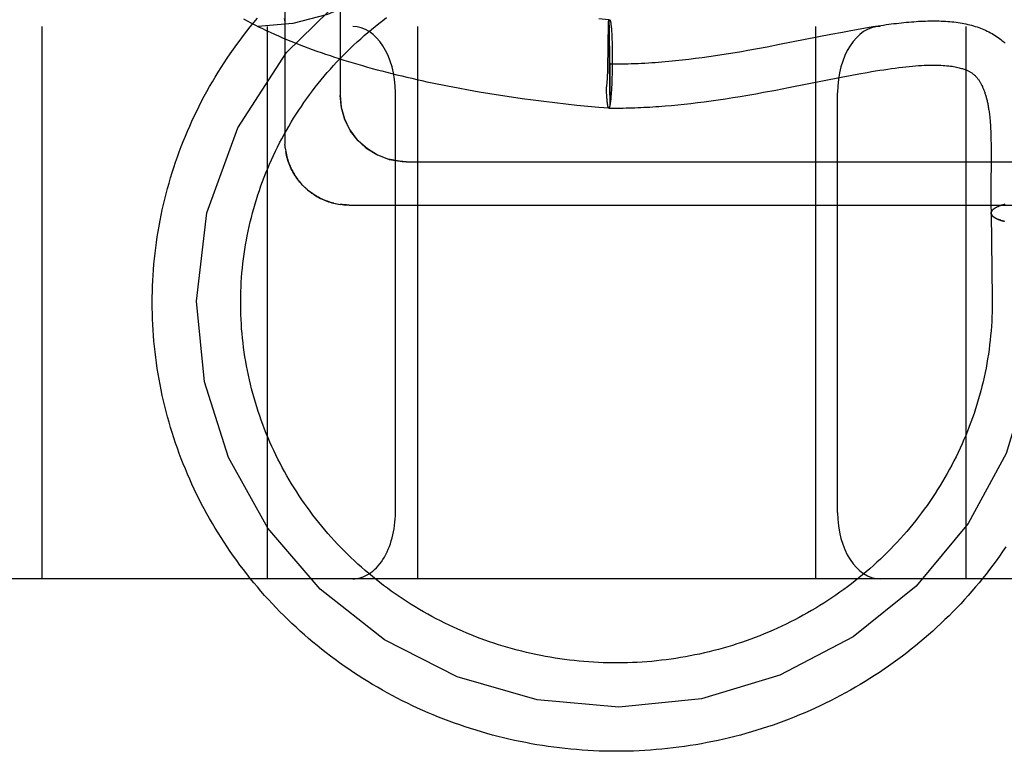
# Model space of a CAD drawing. Header units: inches. Extents: x 0 to 215, y 0 to 139.
# Tile 62 of 111: x 125.074 to 125.296, y 50.323 to 50.488. Entities that reach past the tile are written whole.
import ezdxf

# ---------------------------------------------------------------- set-up
doc = ezdxf.new("R2010")
doc.units = ezdxf.units.IN
doc.header["$LTSCALE"] = 11.804375
doc.header["$MEASUREMENT"] = 0
doc.linetypes.add('HIDDEN', pattern=[0.2, 0.1, -0.1])
doc.layers.add('DEFAULT_2', color=8, linetype='HIDDEN')

msp = doc.modelspace()

# ---------------------------------------------------------------- linework, layer by layer
at = {"layer": 'DEFAULT_2', "color": 8, "linetype": 'HIDDEN'}
for p, q in [((125.13352, 50.65019), (125.13352, 50.46086)), ((125.14602, 50.64408), (125.14602, 50.47118)), ((123.36352, 50.48678), (125.56852, 50.48678)), ((125.07852, 50.48678), (125.07852, 50.36178)), ((125.12952, 50.48678), (125.12952, 50.36178)), ((125.16352, 50.48678), (125.16352, 50.36178)), ((125.20678, 50.4883), (125.20451, 50.48851)), ((125.20672, 50.4859), (125.20673, 50.48653)), ((125.20675, 50.48781), (125.20678, 50.4883)), ((125.20675, 50.48781), (125.207, 50.46879)), ((125.2068, 50.4881), (125.2068, 50.488)), ((125.2068, 50.488), (125.20681, 50.4879)), ((125.20681, 50.4879), (125.20682, 50.4877)), ((125.20682, 50.4877), (125.20683, 50.48739)), ((125.20683, 50.48739), (125.20684, 50.48691)), ((125.20684, 50.48691), (125.20686, 50.48595)), ((125.20734, 50.48659), (125.20736, 50.48635)), ((125.25352, 50.48678), (125.25352, 50.36178)), ((125.26406, 50.48632), (125.2653, 50.48653)), ((125.2653, 50.48653), (125.26652, 50.48673)), ((125.26652, 50.48673), (125.26773, 50.48692)), ((125.28752, 50.48678), (125.28752, 50.36178)), ((125.20668, 50.48408), (125.20672, 50.4859)), ((125.20686, 50.48595), (125.2069, 50.48414)), ((125.2069, 50.48414), (125.20695, 50.48078)), ((125.20736, 50.48635), (125.20738, 50.4861)), ((125.20738, 50.4861), (125.2074, 50.48583)), ((125.2074, 50.48583), (125.20742, 50.48555)), ((125.20742, 50.48555), (125.20744, 50.48526)), ((125.20744, 50.48526), (125.20745, 50.48496)), ((125.20745, 50.48496), (125.20747, 50.48465)), ((125.20747, 50.48465), (125.20748, 50.48432)), ((125.20748, 50.48432), (125.2075, 50.48382)), ((125.24542, 50.48273), (125.25701, 50.48502)), ((125.25701, 50.48502), (125.25962, 50.48551)), ((125.25962, 50.48551), (125.26154, 50.48587)), ((125.26154, 50.48587), (125.26281, 50.4861)), ((125.26281, 50.4861), (125.26406, 50.48632)), ((125.2075, 50.48382), (125.20752, 50.48329)), ((125.20752, 50.48329), (125.20754, 50.48275)), ((125.20754, 50.48275), (125.20755, 50.48218)), ((125.20755, 50.48218), (125.20756, 50.4816)), ((125.24043, 50.48178), (125.24258, 50.48218)), ((125.24258, 50.48218), (125.24542, 50.48273)), ((125.20659, 50.47848), (125.20663, 50.48092)), ((125.20663, 50.48092), (125.20665, 50.48171)), ((125.20695, 50.48078), (125.20699, 50.47636)), ((125.20756, 50.4816), (125.20757, 50.48101)), ((125.20757, 50.48101), (125.20757, 50.48041)), ((125.20757, 50.48041), (125.20757, 50.4798)), ((125.20757, 50.4798), (125.20757, 50.47898)), ((125.22641, 50.47956), (125.22791, 50.47976)), ((125.22791, 50.47976), (125.22941, 50.47997)), ((125.22941, 50.47997), (125.2309, 50.48019)), ((125.2309, 50.48019), (125.23239, 50.48041)), ((125.23239, 50.48041), (125.23387, 50.48065)), ((125.23387, 50.48065), (125.23534, 50.48089)), ((125.23534, 50.48089), (125.2368, 50.48114)), ((125.2368, 50.48114), (125.23826, 50.48139)), ((125.23826, 50.48139), (125.24043, 50.48178)), ((125.20655, 50.47684), (125.20657, 50.47746)), ((125.20657, 50.47746), (125.20659, 50.47848)), ((125.20757, 50.47815), (125.20755, 50.47733)), ((125.20757, 50.47898), (125.20757, 50.47815)), ((125.2249, 50.47938), (125.22641, 50.47956)), ((125.20649, 50.47519), (125.20651, 50.47565)), ((125.20653, 50.47624), (125.20655, 50.47684)), ((125.20699, 50.47636), (125.20701, 50.47284)), ((125.20751, 50.4753), (125.20749, 50.47472)), ((125.20752, 50.4759), (125.20751, 50.4753)), ((125.20754, 50.47651), (125.20752, 50.4759)), ((125.20755, 50.47733), (125.20754, 50.47651)), ((125.24744, 50.47293), (125.25935, 50.47528)), ((125.25935, 50.47528), (125.26135, 50.47566)), ((125.26135, 50.47566), (125.26332, 50.47603)), ((125.20742, 50.47305), (125.20739, 50.47253)), ((125.20744, 50.47359), (125.20742, 50.47305)), ((125.20747, 50.47414), (125.20744, 50.47359)), ((125.20749, 50.47472), (125.20747, 50.47414)), ((125.15852, 50.37678), (125.15852, 50.47178)), ((125.17269, 50.47285), (125.17507, 50.47242)), ((125.17507, 50.47242), (125.17747, 50.47199)), ((125.17747, 50.47199), (125.17988, 50.47159)), ((125.17988, 50.47159), (125.18231, 50.47121)), ((125.18231, 50.47121), (125.18474, 50.47084)), ((125.18474, 50.47084), (125.18719, 50.47049)), ((125.20627, 50.47234), (125.20625, 50.47284)), ((125.20626, 50.47267), (125.20625, 50.47284)), ((125.20628, 50.47202), (125.20627, 50.47234)), ((125.2063, 50.47171), (125.20628, 50.47202)), ((125.20632, 50.47141), (125.2063, 50.47171)), ((125.20633, 50.47112), (125.20632, 50.47141)), ((125.20635, 50.47085), (125.20633, 50.47112)), ((125.20637, 50.47058), (125.20635, 50.47085)), ((125.20701, 50.47284), (125.20702, 50.47091)), ((125.20702, 50.47091), (125.20701, 50.46988)), ((125.20728, 50.47098), (125.20726, 50.4707)), ((125.2073, 50.47127), (125.20728, 50.47098)), ((125.20732, 50.47157), (125.2073, 50.47127)), ((125.20735, 50.47188), (125.20732, 50.47157)), ((125.20737, 50.4722), (125.20735, 50.47188)), ((125.20739, 50.47253), (125.20737, 50.4722)), ((125.23484, 50.47067), (125.23653, 50.47095)), ((125.23653, 50.47095), (125.23826, 50.47124)), ((125.23826, 50.47124), (125.24002, 50.47155)), ((125.24002, 50.47155), (125.24181, 50.47187)), ((125.24181, 50.47187), (125.24458, 50.47239)), ((125.24458, 50.47239), (125.24744, 50.47293)), ((125.25852, 50.37678), (125.25852, 50.47178)), ((125.18719, 50.47049), (125.18965, 50.47015)), ((125.18965, 50.47015), (125.19212, 50.46984)), ((125.19212, 50.46984), (125.19459, 50.46954)), ((125.19459, 50.46954), (125.19707, 50.46926)), ((125.19707, 50.46926), (125.19955, 50.46899)), ((125.19955, 50.46899), (125.20204, 50.46874)), ((125.20204, 50.46874), (125.20453, 50.46851)), ((125.20639, 50.47033), (125.20637, 50.47058)), ((125.20641, 50.47008), (125.20639, 50.47033)), ((125.20642, 50.46998), (125.2064, 50.47021)), ((125.2065, 50.46926), (125.20649, 50.46935)), ((125.20651, 50.46918), (125.2065, 50.46928)), ((125.20654, 50.46904), (125.20652, 50.46912)), ((125.20655, 50.46894), (125.20654, 50.46904)), ((125.20656, 50.46887), (125.20655, 50.46896)), ((125.20657, 50.46881), (125.20656, 50.46889)), ((125.20659, 50.46874), (125.20657, 50.46883)), ((125.2066, 50.46869), (125.20659, 50.46877)), ((125.20701, 50.46901), (125.207, 50.46879)), ((125.20701, 50.46988), (125.20701, 50.46936)), ((125.20701, 50.46936), (125.20701, 50.46901)), ((125.20726, 50.4707), (125.20723, 50.47044)), ((125.22094, 50.46891), (125.22238, 50.46904)), ((125.22238, 50.46904), (125.22384, 50.46919)), ((125.22384, 50.46919), (125.22533, 50.46936)), ((125.22533, 50.46936), (125.22684, 50.46954)), ((125.22684, 50.46954), (125.22837, 50.46973)), ((125.22837, 50.46973), (125.22994, 50.46994)), ((125.22994, 50.46994), (125.23154, 50.47017)), ((125.23154, 50.47017), (125.23317, 50.47042)), ((125.23317, 50.47042), (125.23484, 50.47067)), ((125.20453, 50.46851), (125.20678, 50.46832)), ((125.29322, 50.46197), (125.29324, 50.46112)), ((125.29324, 50.46112), (125.29326, 50.46023)), ((125.29326, 50.46023), (125.29327, 50.45932)), ((125.1336, 50.4593), (125.13366, 50.45886)), ((125.13365, 50.45891), (125.13372, 50.45845)), ((125.29327, 50.45932), (125.29327, 50.45837)), ((125.29327, 50.45837), (125.29327, 50.45689)), ((125.16102, 50.45617), (125.38102, 50.45617)), ((125.29327, 50.45689), (125.29325, 50.45426)), ((125.13776, 50.45061), (125.13745, 50.45093)), ((125.29322, 50.45136), (125.29321, 50.44945)), ((125.13805, 50.45034), (125.13773, 50.45064)), ((125.13834, 50.45007), (125.13801, 50.45037)), ((125.13863, 50.44981), (125.13829, 50.45011)), ((125.29321, 50.44945), (125.29321, 50.4481)), ((125.14491, 50.4467), (125.14531, 50.44662)), ((125.14645, 50.44645), (125.14602, 50.4465)), ((125.29321, 50.4481), (125.29322, 50.44666)), ((125.29553, 50.44627), (125.29537, 50.44621)), ((125.29566, 50.44631), (125.2955, 50.44626)), ((125.2958, 50.44636), (125.29563, 50.4463)), ((125.29594, 50.4464), (125.29577, 50.44635)), ((125.29619, 50.44647), (125.29605, 50.44643)), ((125.29638, 50.44653), (125.29619, 50.44647)), ((125.29327, 50.44454), (125.29351, 50.42527)), ((125.295, 50.44607), (125.29428, 50.44574)), ((125.29514, 50.44613), (125.295, 50.44607)), ((125.29527, 50.44618), (125.29512, 50.44612)), ((125.29539, 50.44622), (125.29524, 50.44617)), ((125.29351, 50.42527), (125.29352, 50.42428)), ((125.67852, 50.36178), (123.36352, 50.36178))]:
    msp.add_line(p, q, dxfattribs=at)
for points in [[(125.19806, 50.61178), (125.19766, 50.59769), (125.19647, 50.58366), (125.19447, 50.56989), (125.19163, 50.55648), (125.18781, 50.54335), (125.18313, 50.53123), (125.17774, 50.52054), (125.17171, 50.51134), (125.16521, 50.50372), (125.15823, 50.49756), (125.15086, 50.49281), (125.14318, 50.48944), (125.1353, 50.48744), (125.12741, 50.48678)], [(125.11352, 50.4246), (125.11588, 50.44456), (125.12284, 50.46383), (125.13386, 50.48088), (125.14873, 50.49541), (125.16658, 50.5064), (125.18618, 50.51324), (125.20736, 50.5158)], [(125.10352, 50.42428), (125.10353, 50.42552), (125.10355, 50.42677), (125.10359, 50.42801), (125.10364, 50.42925), (125.10372, 50.43049), (125.1038, 50.43173), (125.1039, 50.43297), (125.10402, 50.43421), (125.10416, 50.43545), (125.10431, 50.43668), (125.10447, 50.43792), (125.10465, 50.43915), (125.10485, 50.44038), (125.10506, 50.4416), (125.10529, 50.44283), (125.10553, 50.44405), (125.10579, 50.44527), (125.10606, 50.44648), (125.10635, 50.44769), (125.10665, 50.4489), (125.10697, 50.45011), (125.10731, 50.45131), (125.10766, 50.45251), (125.10802, 50.4537), (125.1084, 50.45489), (125.1088, 50.45607), (125.10921, 50.45725), (125.10963, 50.45842), (125.11007, 50.45959), (125.11053, 50.46076), (125.111, 50.46192), (125.11148, 50.46307), (125.11198, 50.46422), (125.1125, 50.46536), (125.11302, 50.46649), (125.11357, 50.46762), (125.11412, 50.46874), (125.11469, 50.46986), (125.11528, 50.47097), (125.11588, 50.47207), (125.11649, 50.47316), (125.11712, 50.47425), (125.11776, 50.47533), (125.11841, 50.4764), (125.11908, 50.47747), (125.11976, 50.47852), (125.12046, 50.47957), (125.12116, 50.48061), (125.12188, 50.48165), (125.12262, 50.48267), (125.12337, 50.48368), (125.12413, 50.48469), (125.1249, 50.48569), (125.12569, 50.48667), (125.12648, 50.48765), (125.12729, 50.48862)], [(125.12352, 50.42428), (125.12352, 50.4247), (125.12353, 50.42575), (125.12356, 50.42681), (125.1236, 50.42787), (125.12366, 50.42893), (125.12373, 50.42999), (125.12381, 50.43104), (125.12391, 50.43209), (125.12402, 50.43315), (125.12415, 50.4342), (125.12429, 50.43525), (125.12445, 50.4363), (125.12462, 50.43734), (125.1248, 50.43839), (125.125, 50.43943), (125.12521, 50.44047), (125.12544, 50.4415), (125.12568, 50.44253), (125.12593, 50.44356), (125.1262, 50.44459), (125.12648, 50.44561), (125.12678, 50.44663), (125.12709, 50.44765), (125.12741, 50.44866), (125.12775, 50.44967), (125.1281, 50.45067), (125.12846, 50.45167), (125.12884, 50.45266), (125.12923, 50.45365), (125.12963, 50.45464), (125.13005, 50.45561), (125.13048, 50.45659), (125.13092, 50.45756), (125.13138, 50.45852), (125.13185, 50.45948), (125.13233, 50.46043), (125.13283, 50.46137), (125.13333, 50.46231), (125.13385, 50.46324), (125.13439, 50.46416), (125.13493, 50.46508), (125.13549, 50.46599), (125.13606, 50.4669), (125.13664, 50.46779), (125.13724, 50.46868), (125.13784, 50.46957), (125.13846, 50.47044), (125.13909, 50.47131), (125.13973, 50.47217), (125.14038, 50.47302), (125.14105, 50.47386), (125.14172, 50.47469), (125.14241, 50.47552), (125.1431, 50.47634), (125.14381, 50.47714), (125.14453, 50.47794), (125.14526, 50.47873), (125.146, 50.47951), (125.14675, 50.48028), (125.14751, 50.48105), (125.14828, 50.4818), (125.14906, 50.48254), (125.14985, 50.48327), (125.15066, 50.484), (125.15147, 50.48471), (125.15229, 50.48541), (125.15312, 50.48611), (125.15395, 50.48679), (125.1548, 50.48746), (125.15566, 50.48812), (125.15652, 50.48877)], [(125.13338, 50.48859), (125.13343, 50.48823), (125.13347, 50.48785), (125.1335, 50.48748), (125.13352, 50.48711), (125.13352, 50.48685)], [(125.12415, 50.48847), (125.12498, 50.48802), (125.12583, 50.48758), (125.12669, 50.48714), (125.12755, 50.4867), (125.12843, 50.48627), (125.12932, 50.48585), (125.13022, 50.48544), (125.13113, 50.48503), (125.13204, 50.48462), (125.13297, 50.48422), (125.13391, 50.48383), (125.13485, 50.48344), (125.13581, 50.48305), (125.13677, 50.48268), (125.13774, 50.4823), (125.13872, 50.48193), (125.13971, 50.48157), (125.14071, 50.48121), (125.14171, 50.48086), (125.14272, 50.48051), (125.14375, 50.48017), (125.14477, 50.47983), (125.14581, 50.4795), (125.14686, 50.47917), (125.14791, 50.47884), (125.14897, 50.47852), (125.15003, 50.47821), (125.15111, 50.4779), (125.15219, 50.47759), (125.15327, 50.47729), (125.15437, 50.47699), (125.15547, 50.4767), (125.15658, 50.47641), (125.15769, 50.47613), (125.15881, 50.47585), (125.15994, 50.47558), (125.16107, 50.47531), (125.16221, 50.47504), (125.16335, 50.47478), (125.1645, 50.47453), (125.16566, 50.47427), (125.16682, 50.47403), (125.16798, 50.47378), (125.16915, 50.47354), (125.17033, 50.47331), (125.17269, 50.47285)], [(125.1335, 50.48748), (125.13352, 50.48711), (125.13352, 50.48685)], [(125.20673, 50.48653), (125.20675, 50.4876), (125.20675, 50.48781)], [(125.20675, 50.48781), (125.20677, 50.48787), (125.20678, 50.48793), (125.2068, 50.48798), (125.20681, 50.48803), (125.20682, 50.48808), (125.20684, 50.48812), (125.20685, 50.48816), (125.20687, 50.48819), (125.20688, 50.48822), (125.2069, 50.48824), (125.20691, 50.48826), (125.20692, 50.48828), (125.20694, 50.48829), (125.20695, 50.4883), (125.20697, 50.4883), (125.20697, 50.4883)], [(125.20678, 50.4883), (125.20678, 50.48829), (125.20678, 50.48828), (125.20679, 50.48827), (125.20679, 50.48825), (125.20679, 50.48823), (125.20679, 50.4882), (125.2068, 50.48817), (125.2068, 50.48814), (125.2068, 50.4881)], [(125.20697, 50.4883), (125.20698, 50.4883), (125.207, 50.48829), (125.20701, 50.48828), (125.20702, 50.48827), (125.20704, 50.48825), (125.20705, 50.48823), (125.20707, 50.4882), (125.20708, 50.48817), (125.20709, 50.48814), (125.20711, 50.4881), (125.20712, 50.48806), (125.20713, 50.48801), (125.20715, 50.48796), (125.20716, 50.4879), (125.20717, 50.48784), (125.20719, 50.48778), (125.2072, 50.48771), (125.20721, 50.48764), (125.20722, 50.48756), (125.20724, 50.48748), (125.20725, 50.4874), (125.20726, 50.48731), (125.20727, 50.48722), (125.20728, 50.48712), (125.2073, 50.48702), (125.20731, 50.48692), (125.20732, 50.48681), (125.20733, 50.4867), (125.20734, 50.48659)], [(125.26773, 50.48692), (125.26893, 50.48709), (125.26952, 50.48718), (125.27011, 50.48726), (125.27069, 50.48733), (125.27127, 50.48741), (125.27185, 50.48747), (125.27242, 50.48754), (125.27299, 50.4876), (125.27355, 50.48766), (125.27411, 50.48772), (125.27467, 50.48777), (125.27522, 50.48781), (125.27577, 50.48785), (125.27631, 50.48789), (125.27685, 50.48793), (125.27739, 50.48795), (125.27792, 50.48798), (125.27844, 50.488), (125.27897, 50.48801), (125.27948, 50.48802), (125.28, 50.48803), (125.28051, 50.48803), (125.28101, 50.48802), (125.28151, 50.48801), (125.282, 50.48799), (125.28249, 50.48797), (125.28298, 50.48794), (125.28346, 50.48791), (125.28394, 50.48787), (125.28441, 50.48783), (125.28487, 50.48778), (125.28534, 50.48772), (125.28579, 50.48766), (125.28624, 50.48759), (125.28669, 50.48751), (125.28713, 50.48743), (125.28757, 50.48734), (125.288, 50.48724), (125.28842, 50.48714), (125.28884, 50.48703), (125.28926, 50.48692), (125.28967, 50.48679), (125.29008, 50.48666), (125.29047, 50.48653), (125.29087, 50.48638), (125.29126, 50.48623), (125.29164, 50.48607), (125.29202, 50.4859), (125.29239, 50.48573), (125.29276, 50.48554), (125.29312, 50.48535), (125.29347, 50.48515), (125.29382, 50.48495), (125.29417, 50.48473), (125.29451, 50.48451), (125.29484, 50.48428), (125.29516, 50.48404), (125.29549, 50.48379), (125.2958, 50.48353), (125.29611, 50.48326), (125.29641, 50.48299)], [(125.20665, 50.48171), (125.20666, 50.48266), (125.20667, 50.48339)], [(125.20667, 50.48339), (125.20668, 50.48374), (125.20668, 50.48391), (125.20668, 50.48408)], [(125.20688, 50.4783), (125.20759, 50.4783), (125.20831, 50.4783), (125.20902, 50.4783), (125.20974, 50.47831), (125.21045, 50.47832), (125.21116, 50.47834), (125.21188, 50.47836), (125.21265, 50.47839), (125.21342, 50.47842), (125.21419, 50.47846), (125.21497, 50.4785), (125.21574, 50.47854), (125.2165, 50.47859), (125.21727, 50.47864), (125.21804, 50.4787), (125.21881, 50.47876), (125.21957, 50.47883), (125.22034, 50.47889), (125.2211, 50.47897), (125.22186, 50.47904), (125.22262, 50.47912), (125.22338, 50.4792), (125.2249, 50.47938)], [(125.26332, 50.47603), (125.26526, 50.47638), (125.26621, 50.47654), (125.26715, 50.4767), (125.26807, 50.47685), (125.26898, 50.47699), (125.26987, 50.47712), (125.27074, 50.47725), (125.27159, 50.47736), (125.27242, 50.47747), (125.27323, 50.47757), (125.27401, 50.47766), (125.27476, 50.47773), (125.27549, 50.4778), (125.27619, 50.47786), (125.27687, 50.47791), (125.27752, 50.47795), (125.27815, 50.47798), (125.27875, 50.478), (125.27933, 50.47802), (125.27989, 50.47803), (125.28043, 50.47803), (125.28095, 50.47802), (125.28145, 50.47801), (125.28193, 50.47799), (125.28239, 50.47796), (125.28283, 50.47793), (125.28326, 50.47789), (125.28367, 50.47785), (125.28406, 50.4778), (125.28444, 50.47775), (125.28479, 50.47769), (125.28513, 50.47763), (125.28545, 50.47757), (125.28575, 50.4775), (125.28603, 50.47743), (125.28629, 50.47736), (125.28654, 50.47729), (125.28677, 50.47722), (125.28698, 50.47715), (125.28719, 50.47708), (125.28738, 50.47701), (125.28756, 50.47694), (125.28774, 50.47686), (125.2879, 50.47679), (125.28806, 50.47671), (125.28821, 50.47664), (125.28835, 50.47656), (125.28849, 50.47649), (125.28862, 50.47641), (125.28875, 50.47633), (125.28887, 50.47625), (125.28899, 50.47617), (125.2891, 50.47608), (125.28921, 50.476), (125.28932, 50.47591), (125.28942, 50.47582), (125.28953, 50.47573), (125.28963, 50.47564), (125.28973, 50.47554), (125.28982, 50.47545), (125.28992, 50.47534), (125.29001, 50.47524), (125.2901, 50.47513), (125.29019, 50.47502), (125.29028, 50.47491), (125.29037, 50.47479), (125.29046, 50.47466), (125.29055, 50.47453), (125.29063, 50.4744), (125.29072, 50.47427), (125.2908, 50.47413), (125.29088, 50.47399), (125.29097, 50.47384), (125.29105, 50.47369), (125.29112, 50.47354), (125.2912, 50.47338), (125.29128, 50.47322), (125.29135, 50.47306), (125.29142, 50.47289), (125.29149, 50.47273), (125.29156, 50.47256), (125.29163, 50.47238), (125.29169, 50.47221), (125.29176, 50.47203), (125.29182, 50.47184), (125.29188, 50.47166), (125.29194, 50.47147), (125.292, 50.47127), (125.29206, 50.47107), (125.29212, 50.47087), (125.29218, 50.47066), (125.29223, 50.47045), (125.29228, 50.47024), (125.29234, 50.47002), (125.29239, 50.46979), (125.29244, 50.46956), (125.29249, 50.46933), (125.29254, 50.46909), (125.29258, 50.46885), (125.29263, 50.4686), (125.29267, 50.46835), (125.29271, 50.46809), (125.29275, 50.46782), (125.29279, 50.46755), (125.29283, 50.46728), (125.29287, 50.467), (125.2929, 50.46671), (125.29294, 50.46642), (125.29297, 50.46613), (125.293, 50.46584), (125.29302, 50.46555), (125.29305, 50.46525), (125.29307, 50.46495), (125.2931, 50.46462), (125.29312, 50.46428), (125.29314, 50.46393), (125.29316, 50.46356), (125.29318, 50.46317), (125.29319, 50.46278), (125.29321, 50.46238), (125.29322, 50.46197)], [(125.20651, 50.47565), (125.20652, 50.47584), (125.20653, 50.47624)], [(125.20625, 50.47284), (125.20627, 50.47295), (125.20629, 50.47307), (125.20632, 50.4732), (125.20633, 50.47333), (125.20635, 50.47346), (125.20637, 50.4736), (125.20639, 50.47375), (125.2064, 50.4739), (125.20642, 50.47405), (125.20643, 50.47421), (125.20644, 50.47436), (125.20645, 50.47453), (125.20646, 50.47469), (125.20647, 50.47485), (125.20649, 50.47519)], [(125.14602, 50.47117), (125.14626, 50.46851), (125.14698, 50.46588), (125.14817, 50.46343), (125.1498, 50.46121), (125.15186, 50.45929), (125.15431, 50.45776), (125.15708, 50.4567), (125.16006, 50.4562), (125.16102, 50.45617)], [(125.15447, 50.45768), (125.15217, 50.45906), (125.15011, 50.46088), (125.14839, 50.46309), (125.14709, 50.46561), (125.14629, 50.46836), (125.14602, 50.47117)], [(125.20649, 50.46937), (125.20648, 50.46946), (125.20647, 50.46956), (125.20645, 50.46966), (125.20644, 50.46976), (125.20643, 50.46987), (125.20642, 50.46998)], [(125.20654, 50.46902), (125.20652, 50.46909), (125.20651, 50.4692)], [(125.20678, 50.4683), (125.20678, 50.4683), (125.20676, 50.46831), (125.20675, 50.46832), (125.20673, 50.46833), (125.20672, 50.46835), (125.20671, 50.46837), (125.20669, 50.46839), (125.20668, 50.46842), (125.20667, 50.46846), (125.20665, 50.46849), (125.20664, 50.46854), (125.20663, 50.46858), (125.20661, 50.46863), (125.2066, 50.46869)], [(125.20678, 50.4683), (125.2074, 50.4683), (125.20805, 50.4683), (125.20871, 50.4683), (125.20936, 50.4683), (125.21002, 50.46831), (125.21068, 50.46833), (125.21134, 50.46834), (125.212, 50.46836), (125.21267, 50.46838), (125.21334, 50.46841), (125.21401, 50.46844), (125.21469, 50.46847), (125.21536, 50.4685), (125.21605, 50.46854), (125.21673, 50.46858), (125.21742, 50.46863), (125.21812, 50.46868), (125.21882, 50.46873), (125.21952, 50.46879), (125.22094, 50.46891)], [(125.207, 50.46879), (125.20699, 50.46873), (125.20697, 50.46867), (125.20696, 50.46862), (125.20695, 50.46857), (125.20693, 50.46853), (125.20692, 50.46849), (125.2069, 50.46845), (125.20689, 50.46842), (125.20688, 50.46839), (125.20686, 50.46836), (125.20685, 50.46834), (125.20683, 50.46833), (125.20682, 50.46831), (125.2068, 50.46831), (125.20679, 50.4683), (125.20678, 50.4683)], [(125.207, 50.46879), (125.20699, 50.46873), (125.20697, 50.46868), (125.20696, 50.46863), (125.20695, 50.46858), (125.20693, 50.46853), (125.20692, 50.46849), (125.2069, 50.46846), (125.20689, 50.46843), (125.20688, 50.4684), (125.20686, 50.46837), (125.20685, 50.46835), (125.20683, 50.46834), (125.20682, 50.46833), (125.20681, 50.46832), (125.20679, 50.46832)], [(125.20723, 50.47044), (125.20721, 50.47019), (125.20719, 50.47007), (125.20718, 50.46996), (125.20717, 50.46984), (125.20715, 50.46974), (125.20714, 50.46963), (125.20713, 50.46953), (125.20711, 50.46943), (125.2071, 50.46934), (125.20709, 50.46925), (125.20707, 50.46916), (125.20706, 50.46908), (125.20705, 50.469), (125.20703, 50.46893), (125.20702, 50.46886), (125.207, 50.46879)], [(125.20678, 50.46832), (125.20678, 50.46832), (125.20676, 50.46832), (125.20675, 50.46833), (125.20674, 50.46835), (125.20672, 50.46837), (125.20671, 50.46839), (125.20669, 50.46841), (125.20668, 50.46844)], [(125.13352, 50.46086), (125.13352, 50.46047), (125.13354, 50.46008)], [(125.13361, 50.45926), (125.13357, 50.45967), (125.13354, 50.46008)], [(125.13371, 50.45852), (125.13378, 50.45813), (125.13386, 50.45775), (125.13395, 50.45737), (125.13405, 50.45699), (125.13416, 50.45661), (125.13428, 50.45624), (125.13441, 50.45587), (125.13455, 50.4555), (125.1347, 50.45514), (125.13486, 50.45478), (125.13503, 50.45442), (125.13521, 50.45407), (125.13539, 50.45373), (125.13559, 50.45339), (125.1358, 50.45306), (125.13601, 50.45273), (125.13624, 50.45241), (125.13647, 50.45209), (125.13672, 50.45178), (125.13697, 50.45148), (125.13722, 50.45118)], [(125.13749, 50.45089), (125.13718, 50.45123), (125.13692, 50.45153), (125.13667, 50.45183), (125.13643, 50.45214), (125.1362, 50.45246), (125.13597, 50.4528), (125.13574, 50.45314), (125.13553, 50.45349), (125.13533, 50.45384), (125.13515, 50.45419), (125.13497, 50.45454), (125.13479, 50.45492), (125.13462, 50.45531), (125.13448, 50.45568), (125.13434, 50.45606), (125.13421, 50.45645), (125.13408, 50.45685), (125.13398, 50.45724), (125.13388, 50.45764), (125.13379, 50.45804), (125.13372, 50.45845)], [(125.16102, 50.45617), (125.15946, 50.45625), (125.15692, 50.45674)], [(125.29325, 50.45426), (125.29324, 50.45313), (125.29322, 50.45136)], [(125.14458, 50.44677), (125.14422, 50.44687), (125.14387, 50.44697), (125.14352, 50.44708), (125.14317, 50.4472), (125.14282, 50.44732), (125.14247, 50.44746), (125.14213, 50.44761), (125.14178, 50.44777), (125.14144, 50.44794), (125.14111, 50.44811), (125.14078, 50.4483), (125.14046, 50.44849), (125.14013, 50.44869), (125.13981, 50.44891), (125.1395, 50.44913), (125.13919, 50.44936), (125.13888, 50.4496), (125.13858, 50.44985)], [(125.13863, 50.44981), (125.13894, 50.44956), (125.13924, 50.44932), (125.13956, 50.44908), (125.13988, 50.44886), (125.14021, 50.44864), (125.14055, 50.44844), (125.14089, 50.44824), (125.14123, 50.44805), (125.14158, 50.44787), (125.14193, 50.4477), (125.14229, 50.44754), (125.14265, 50.44739), (125.14302, 50.44725), (125.14339, 50.44712), (125.14377, 50.447), (125.14414, 50.44689), (125.14452, 50.44679), (125.14495, 50.44669)], [(125.14529, 50.44662), (125.14568, 50.44655), (125.14606, 50.44649)], [(125.14802, 50.44636), (125.14784, 50.44636), (125.14748, 50.44637), (125.14712, 50.44639), (125.14675, 50.44642), (125.14638, 50.44645)], [(125.14645, 50.44645), (125.14684, 50.44641), (125.14724, 50.44638), (125.14763, 50.44637), (125.14802, 50.44636)], [(125.14802, 50.44636), (125.37238, 50.44636)], [(125.29322, 50.44666), (125.29323, 50.4459), (125.29325, 50.44512), (125.29326, 50.44452)], [(125.29623, 50.44649), (125.29608, 50.44644), (125.29591, 50.44639)], [(125.29326, 50.44452), (125.29326, 50.44455), (125.29326, 50.44461), (125.29327, 50.44466), (125.29328, 50.44472), (125.2933, 50.44477), (125.29332, 50.44483), (125.29334, 50.44488), (125.29337, 50.44494), (125.2934, 50.44499), (125.29344, 50.44505), (125.29348, 50.4451), (125.29352, 50.44516), (125.29357, 50.44521), (125.29363, 50.44526), (125.29368, 50.44532), (125.29374, 50.44537)], [(125.29634, 50.44265), (125.29612, 50.4427), (125.29598, 50.44274), (125.29584, 50.44278), (125.29571, 50.44281), (125.29557, 50.44286), (125.29544, 50.4429), (125.29532, 50.44294), (125.29519, 50.44298), (125.29507, 50.44302), (125.29496, 50.44307), (125.29485, 50.44311), (125.29474, 50.44316), (125.29463, 50.4432), (125.29453, 50.44325), (125.29443, 50.4433), (125.29434, 50.44335), (125.29424, 50.44339), (125.29416, 50.44344), (125.29407, 50.44349), (125.294, 50.44354), (125.29392, 50.44359), (125.29385, 50.44364), (125.29378, 50.44369), (125.29372, 50.44375), (125.29366, 50.4438), (125.2936, 50.44385), (125.29355, 50.4439), (125.2935, 50.44396), (125.29346, 50.44401), (125.29342, 50.44406), (125.29339, 50.44412), (125.29336, 50.44417), (125.29333, 50.44422), (125.29331, 50.44428), (125.29329, 50.44433), (125.29328, 50.44439), (125.29327, 50.44444), (125.29326, 50.4445)], [(125.29428, 50.44574), (125.29419, 50.44568), (125.29411, 50.44563), (125.29403, 50.44558), (125.29395, 50.44553), (125.29388, 50.44548), (125.29381, 50.44542), (125.29374, 50.44537), (125.29368, 50.44532), (125.29363, 50.44526), (125.29357, 50.44521), (125.29352, 50.44515), (125.29348, 50.4451), (125.29344, 50.44504), (125.2934, 50.44499), (125.29337, 50.44493), (125.29334, 50.44488), (125.29332, 50.44482), (125.2933, 50.44477), (125.29329, 50.44471), (125.29328, 50.44466), (125.29327, 50.4446), (125.29327, 50.44455)], [(125.29327, 50.44454), (125.29327, 50.44449), (125.29328, 50.44444), (125.29329, 50.44438), (125.2933, 50.44433), (125.29332, 50.44427), (125.29334, 50.44422), (125.29337, 50.44416), (125.2934, 50.44411), (125.29344, 50.44405), (125.29348, 50.444), (125.29352, 50.44395), (125.29357, 50.44389), (125.29363, 50.44384), (125.29368, 50.44379), (125.29374, 50.44374), (125.29381, 50.44368), (125.29388, 50.44363), (125.29395, 50.44358), (125.29403, 50.44353), (125.29411, 50.44348), (125.29419, 50.44343), (125.29428, 50.44338), (125.29438, 50.44333), (125.29447, 50.44329), (125.29457, 50.44324), (125.29468, 50.44319), (125.29478, 50.44315), (125.29489, 50.4431), (125.29501, 50.44306), (125.29513, 50.44301), (125.29525, 50.44297), (125.29537, 50.44293), (125.2955, 50.44289), (125.29563, 50.44284), (125.29577, 50.4428), (125.29591, 50.44276), (125.29605, 50.44273), (125.29619, 50.44269)], [(125.29458, 50.44589), (125.29447, 50.44584), (125.29438, 50.44579), (125.29428, 50.44574)], [(125.29502, 50.44608), (125.29491, 50.44604), (125.29479, 50.44599), (125.29468, 50.44594)], [(125.12811, 50.35899), (125.12729, 50.35995), (125.12648, 50.36091), (125.12568, 50.36189), (125.12489, 50.36288), (125.12412, 50.36388), (125.12336, 50.36488), (125.12261, 50.3659), (125.12188, 50.36692), (125.12116, 50.36795), (125.12045, 50.36899), (125.11976, 50.37004), (125.11908, 50.3711), (125.11841, 50.37216), (125.11775, 50.37323), (125.11711, 50.37431), (125.11649, 50.3754), (125.11587, 50.37649), (125.11528, 50.3776), (125.11469, 50.3787), (125.11412, 50.37982), (125.11356, 50.38094), (125.11302, 50.38207), (125.11249, 50.38321), (125.11198, 50.38435), (125.11148, 50.38549), (125.111, 50.38665), (125.11053, 50.3878), (125.11007, 50.38897), (125.10963, 50.39014), (125.10921, 50.39131), (125.1088, 50.39249), (125.1084, 50.39367), (125.10802, 50.39486), (125.10766, 50.39605), (125.10731, 50.39725), (125.10697, 50.39845), (125.10665, 50.39966), (125.10635, 50.40086), (125.10606, 50.40208), (125.10579, 50.40329), (125.10553, 50.40451), (125.10529, 50.40573), (125.10506, 50.40696), (125.10485, 50.40818), (125.10465, 50.40941), (125.10447, 50.41064), (125.10431, 50.41188), (125.10416, 50.41311), (125.10402, 50.41435), (125.1039, 50.41559), (125.1038, 50.41683), (125.10372, 50.41807), (125.10364, 50.41931), (125.10359, 50.42055), (125.10355, 50.42179), (125.10353, 50.42304), (125.10352, 50.42428)], [(125.30351, 50.4254), (125.30193, 50.4076), (125.29666, 50.39014), (125.2881, 50.3743), (125.27628, 50.36013), (125.26205, 50.34867), (125.24549, 50.33997), (125.22778, 50.33465), (125.20902, 50.33275), (125.19055, 50.3344), (125.17247, 50.3396), (125.15608, 50.34796), (125.14146, 50.35945), (125.12967, 50.37323), (125.12075, 50.38925), (125.11536, 50.40634), (125.11352, 50.4246)], [(125.13677, 50.38057), (125.13619, 50.38146), (125.13561, 50.38237), (125.13505, 50.38328), (125.1345, 50.38419), (125.13397, 50.38512), (125.13345, 50.38605), (125.13293, 50.38698), (125.13244, 50.38793), (125.13195, 50.38888), (125.13148, 50.38983), (125.13102, 50.39079), (125.13057, 50.39176), (125.13014, 50.39273), (125.12972, 50.39371), (125.12931, 50.39469), (125.12892, 50.39568), (125.12854, 50.39667), (125.12817, 50.39767), (125.12782, 50.39867), (125.12748, 50.39968), (125.12715, 50.40069), (125.12684, 50.40171), (125.12654, 50.40273), (125.12626, 50.40375), (125.12599, 50.40477), (125.12573, 50.4058), (125.12549, 50.40684), (125.12526, 50.40787), (125.12504, 50.40891), (125.12484, 50.40995), (125.12466, 50.41099), (125.12448, 50.41204), (125.12432, 50.41309), (125.12418, 50.41414), (125.12405, 50.41519), (125.12393, 50.41624), (125.12383, 50.41729), (125.12374, 50.41835), (125.12367, 50.41941), (125.12361, 50.42046), (125.12357, 50.42152), (125.12354, 50.42258), (125.12352, 50.42364), (125.12352, 50.42428)], [(125.29352, 50.42428), (125.29351, 50.42315), (125.29349, 50.4221), (125.29345, 50.42104), (125.2934, 50.41998), (125.29333, 50.41892), (125.29326, 50.41787), (125.29316, 50.41681), (125.29305, 50.41576), (125.29293, 50.41471), (125.29279, 50.41366), (125.29264, 50.41261), (125.29248, 50.41156), (125.2923, 50.41052), (125.29211, 50.40948), (125.2919, 50.40844), (125.29168, 50.4074), (125.29144, 50.40637), (125.29119, 50.40533), (125.29093, 50.40431), (125.29065, 50.40328), (125.29036, 50.40226), (125.29006, 50.40125), (125.28974, 50.40023), (125.2894, 50.39922), (125.28906, 50.39822), (125.2887, 50.39722), (125.28833, 50.39622), (125.28794, 50.39523), (125.28754, 50.39425), (125.28713, 50.39327), (125.2867, 50.39229), (125.28626, 50.39132), (125.28581, 50.39036), (125.28535, 50.3894), (125.28487, 50.38845), (125.28438, 50.3875), (125.28387, 50.38656), (125.28336, 50.38563), (125.28283, 50.3847), (125.28229, 50.38378), (125.28173, 50.38287), (125.28117, 50.38196), (125.28059, 50.38106), (125.28, 50.38017), (125.2794, 50.37928), (125.27878, 50.37841), (125.27816, 50.37754), (125.27752, 50.37668), (125.27687, 50.37582), (125.27621, 50.37498), (125.27554, 50.37414), (125.27486, 50.37331), (125.27417, 50.37249), (125.27346, 50.37168), (125.27275, 50.37088), (125.27202, 50.37009), (125.27128, 50.3693), (125.27054, 50.36853), (125.26978, 50.36776), (125.26901, 50.36701), (125.26823, 50.36626), (125.26745, 50.36553), (125.26665, 50.3648), (125.26584, 50.36408), (125.26502, 50.36338), (125.2642, 50.36268), (125.26336, 50.36199), (125.26252, 50.36132), (125.26166, 50.36065), (125.2608, 50.36), (125.25993, 50.35936), (125.25905, 50.35873), (125.25816, 50.3581), (125.25727, 50.35749), (125.25636, 50.35689), (125.25545, 50.35631), (125.25453, 50.35573), (125.2536, 50.35517), (125.25267, 50.35461), (125.25173, 50.35407), (125.25078, 50.35354), (125.24982, 50.35302), (125.24886, 50.35252), (125.24789, 50.35202), (125.24691, 50.35154), (125.24593, 50.35107), (125.24494, 50.35061), (125.24394, 50.35017), (125.24294, 50.34974), (125.24193, 50.34932), (125.24092, 50.34891), (125.2399, 50.34851), (125.23888, 50.34813), (125.23785, 50.34776), (125.23682, 50.3474), (125.23578, 50.34706), (125.23474, 50.34673), (125.23369, 50.34641), (125.23264, 50.3461), (125.23159, 50.34581), (125.23053, 50.34553), (125.22946, 50.34527), (125.2284, 50.34501), (125.22733, 50.34477), (125.22626, 50.34455), (125.22518, 50.34433), (125.22411, 50.34413), (125.22302, 50.34395), (125.22194, 50.34377), (125.22086, 50.34362), (125.21977, 50.34347), (125.21868, 50.34334), (125.21759, 50.34322), (125.2165, 50.34311), (125.2154, 50.34302), (125.21431, 50.34294), (125.21321, 50.34288), (125.21212, 50.34282), (125.21102, 50.34279), (125.20992, 50.34276), (125.20883, 50.34275), (125.20773, 50.34276), (125.20663, 50.34277), (125.20553, 50.3428), (125.20444, 50.34285), (125.20334, 50.3429), (125.20225, 50.34297), (125.20115, 50.34306), (125.20006, 50.34316), (125.19897, 50.34327), (125.19788, 50.34339), (125.19679, 50.34353), (125.1957, 50.34368), (125.19462, 50.34385), (125.19354, 50.34403), (125.19246, 50.34422), (125.19138, 50.34443), (125.19031, 50.34464), (125.18924, 50.34488), (125.18817, 50.34512), (125.18711, 50.34538), (125.18605, 50.34565), (125.18499, 50.34594), (125.18394, 50.34624), (125.18289, 50.34655), (125.18184, 50.34687), (125.1808, 50.34721), (125.17977, 50.34756), (125.17873, 50.34792), (125.17771, 50.3483), (125.17669, 50.34869), (125.17567, 50.34909), (125.17466, 50.3495), (125.17366, 50.34993), (125.17266, 50.35036), (125.17166, 50.35081), (125.17068, 50.35128), (125.1697, 50.35175), (125.16872, 50.35224), (125.16776, 50.35274), (125.16679, 50.35325), (125.16584, 50.35377), (125.16489, 50.35431), (125.16395, 50.35486), (125.16302, 50.35542), (125.1621, 50.35599), (125.16118, 50.35657), (125.16027, 50.35716), (125.15937, 50.35776), (125.15848, 50.35838), (125.15759, 50.359), (125.15672, 50.35964), (125.15585, 50.36029), (125.15499, 50.36095), (125.15414, 50.36162), (125.1533, 50.3623), (125.15247, 50.36299), (125.15165, 50.36369), (125.15084, 50.3644), (125.15003, 50.36512), (125.14924, 50.36585), (125.14846, 50.36659), (125.14768, 50.36734), (125.14692, 50.3681), (125.14617, 50.36887), (125.14542, 50.36965), (125.14469, 50.37044), (125.14397, 50.37124), (125.14326, 50.37204), (125.14256, 50.37286), (125.14187, 50.37368), (125.14119, 50.37451), (125.14053, 50.37536), (125.13987, 50.3762), (125.13923, 50.37706), (125.1386, 50.37793), (125.13798, 50.3788), (125.13737, 50.37968), (125.13677, 50.38057)], [(125.29658, 50.36899), (125.29587, 50.36794), (125.29515, 50.36691), (125.29442, 50.36589), (125.29367, 50.36488), (125.29291, 50.36387), (125.29214, 50.36287), (125.29135, 50.36189), (125.29056, 50.36091), (125.28975, 50.35994), (125.28892, 50.35898), (125.28809, 50.35803), (125.28724, 50.35709), (125.28638, 50.35616), (125.28551, 50.35524), (125.28463, 50.35434), (125.28374, 50.35344), (125.28283, 50.35255), (125.28192, 50.35167), (125.28099, 50.35081), (125.28005, 50.34995), (125.2791, 50.34911), (125.27814, 50.34828), (125.27717, 50.34746), (125.27619, 50.34665), (125.2752, 50.34585), (125.2742, 50.34506), (125.27319, 50.34429), (125.27217, 50.34353), (125.27113, 50.34278), (125.27009, 50.34204), (125.26905, 50.34132), (125.26799, 50.3406), (125.26692, 50.3399), (125.26584, 50.33922), (125.26476, 50.33854), (125.26367, 50.33788), (125.26256, 50.33723), (125.26145, 50.3366), (125.26034, 50.33597), (125.25921, 50.33537), (125.25808, 50.33477), (125.25694, 50.33419), (125.25579, 50.33362), (125.25463, 50.33307), (125.25347, 50.33252), (125.2523, 50.332), (125.25112, 50.33148), (125.24994, 50.33098), (125.24875, 50.3305), (125.24756, 50.33003), (125.24636, 50.32957), (125.24515, 50.32913), (125.24394, 50.3287), (125.24272, 50.32829), (125.2415, 50.32789), (125.24027, 50.3275), (125.23904, 50.32713), (125.2378, 50.32678), (125.23656, 50.32644), (125.23531, 50.32611), (125.23406, 50.3258), (125.23281, 50.32551), (125.23155, 50.32522), (125.23029, 50.32496), (125.22903, 50.32471), (125.22776, 50.32447), (125.22649, 50.32425), (125.22522, 50.32404), (125.22394, 50.32385), (125.22266, 50.32368), (125.22138, 50.32352), (125.2201, 50.32337), (125.21882, 50.32324), (125.21753, 50.32313), (125.21624, 50.32303), (125.21496, 50.32294), (125.21367, 50.32287), (125.21238, 50.32282), (125.21109, 50.32278), (125.2098, 50.32276), (125.20851, 50.32275), (125.20722, 50.32276), (125.20593, 50.32278), (125.20464, 50.32282), (125.20335, 50.32287), (125.20206, 50.32294), (125.20077, 50.32303), (125.19948, 50.32313), (125.1982, 50.32324), (125.19691, 50.32337), (125.19563, 50.32352), (125.19435, 50.32368), (125.19307, 50.32386), (125.1918, 50.32405), (125.19053, 50.32425), (125.18926, 50.32447), (125.18799, 50.32471), (125.18672, 50.32496), (125.18546, 50.32523), (125.18421, 50.32551), (125.18295, 50.32581), (125.1817, 50.32612), (125.18046, 50.32644), (125.17921, 50.32679), (125.17798, 50.32714), (125.17675, 50.32751), (125.17552, 50.3279), (125.1743, 50.32829), (125.17308, 50.32871), (125.17187, 50.32914), (125.17066, 50.32958), (125.16946, 50.33004), (125.16827, 50.33051), (125.16708, 50.33099), (125.16589, 50.33149), (125.16472, 50.33201), (125.16355, 50.33253), (125.16239, 50.33307), (125.16123, 50.33363), (125.16008, 50.3342), (125.15894, 50.33478), (125.15781, 50.33537), (125.15668, 50.33598), (125.15557, 50.33661), (125.15446, 50.33724), (125.15336, 50.33789), (125.15226, 50.33855), (125.15118, 50.33923), (125.1501, 50.33991), (125.14904, 50.34061), (125.14798, 50.34133), (125.14693, 50.34205), (125.14589, 50.34279), (125.14486, 50.34354), (125.14384, 50.3443), (125.14283, 50.34507), (125.14183, 50.34586), (125.14084, 50.34666), (125.13986, 50.34747), (125.13889, 50.34829), (125.13793, 50.34912), (125.13698, 50.34996), (125.13604, 50.35082), (125.13511, 50.35168), (125.1342, 50.35256), (125.13329, 50.35345), (125.1324, 50.35434), (125.13152, 50.35525), (125.13065, 50.35617), (125.12979, 50.3571), (125.12894, 50.35804), (125.12811, 50.35899)]]:
    msp.add_lwpolyline(points, dxfattribs=at)
for centre, start_param, end_param in [((125.14885, 50.47178), -1.570796, 0), ((125.26819, 50.47178), 0, 1.570796), ((125.14885, 50.37678), -3.141593, -1.570796), ((125.26819, 50.37678), -4.712389, -3.141593)]:
    msp.add_ellipse(centre, major_axis=(0, 0.015), ratio=0.644444, start_param=start_param, end_param=end_param, dxfattribs=at)

doc.saveas('drawing.dxf')
